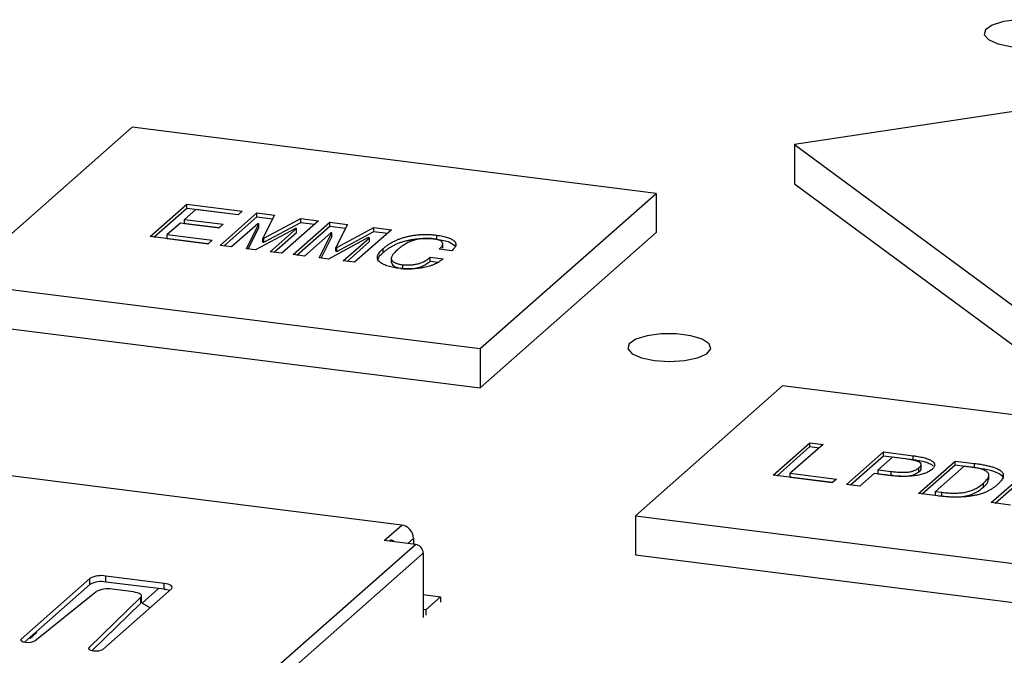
# Model space of a CAD drawing. Header units: millimetres. Extents: x 1603 to 1900, y 1655 to 2075.
# Tile 4 of 52: x 1673 to 1696, y 1709 to 1724. Entities that reach past the tile are written whole.
import ezdxf

# ---------------------------------------------------------------- set-up
doc = ezdxf.new("R2010")
doc.units = ezdxf.units.MM

msp = doc.modelspace()

# ---------------------------------------------------------------- linework, layer by layer
at = {"color": 7, "linetype": 'Continuous', "lineweight": 25}
for p, q in [((1708.665, 1723.603), (1691.349, 1720.997)), ((1675.441, 1721.411), (1671.214, 1717.683)), ((1688.027, 1719.825), (1675.441, 1721.411)), ((1691.349, 1720.997), (1698.999, 1715.347)), ((1691.349, 1720.997), (1691.349, 1720.054)), ((1691.349, 1720.054), (1698.999, 1714.405)), ((1683.8, 1716.097), (1688.027, 1719.825)), ((1688.027, 1719.825), (1688.027, 1718.883)), ((1675.876, 1718.787), (1676.76, 1719.567)), ((1675.969, 1718.776), (1676.76, 1719.473)), ((1676.76, 1719.567), (1678.086, 1719.4)), ((1676.76, 1719.473), (1676.76, 1719.567)), ((1676.76, 1719.473), (1677.993, 1719.317)), ((1676.976, 1719.441), (1676.702, 1719.199)), ((1677.988, 1719.313), (1676.976, 1719.441)), ((1677.558, 1718.575), (1678.442, 1719.355)), ((1677.651, 1718.564), (1678.442, 1719.261)), ((1678.086, 1719.4), (1677.988, 1719.313)), ((1678.442, 1719.355), (1678.866, 1719.301)), ((1678.442, 1719.261), (1678.442, 1719.355)), ((1678.442, 1719.261), (1678.82, 1719.213)), ((1678.866, 1719.301), (1678.582, 1718.748)), ((1676.604, 1719.112), (1676.288, 1718.834)), ((1677.534, 1718.995), (1676.604, 1719.112)), ((1676.702, 1719.199), (1677.632, 1719.082)), ((1676.702, 1719.105), (1676.702, 1719.199)), ((1676.702, 1719.105), (1677.538, 1718.999)), ((1677.632, 1719.082), (1677.534, 1718.995)), ((1678.462, 1719.097), (1677.831, 1718.541)), ((1678.187, 1718.496), (1678.489, 1719.094)), ((1678.232, 1718.49), (1678.489, 1718.999)), ((1678.489, 1719.094), (1678.462, 1719.097)), ((1678.489, 1718.999), (1678.489, 1719.094)), ((1678.61, 1718.745), (1679.495, 1719.222)), ((1678.61, 1718.651), (1679.495, 1719.128)), ((1679.919, 1719.169), (1679.035, 1718.389)), ((1679.308, 1718.355), (1680.192, 1719.134)), ((1679.402, 1718.343), (1680.192, 1719.04)), ((1679.495, 1719.222), (1679.919, 1719.169)), ((1679.495, 1719.128), (1679.495, 1719.222)), ((1679.495, 1719.128), (1679.825, 1719.086)), ((1680.192, 1719.134), (1680.616, 1719.081)), ((1680.192, 1719.04), (1680.192, 1719.134)), ((1680.192, 1719.04), (1680.571, 1718.992)), ((1680.616, 1719.081), (1680.333, 1718.528)), ((1680.36, 1718.524), (1681.245, 1719.002)), ((1681.245, 1719.002), (1681.669, 1718.948)), ((1681.245, 1718.907), (1681.245, 1719.002)), ((1677.271, 1718.612), (1675.876, 1718.787)), ((1676.288, 1718.834), (1677.369, 1718.698)), ((1676.288, 1718.74), (1676.288, 1718.834)), ((1679.364, 1718.983), (1678.406, 1718.469)), ((1678.761, 1718.424), (1679.392, 1718.98)), ((1678.855, 1718.412), (1679.392, 1718.886)), ((1679.392, 1718.98), (1679.364, 1718.983)), ((1679.392, 1718.886), (1679.392, 1718.98)), ((1680.212, 1718.877), (1679.582, 1718.32)), ((1679.937, 1718.276), (1680.24, 1718.873)), ((1679.982, 1718.27), (1680.24, 1718.779)), ((1681.115, 1718.763), (1680.156, 1718.248)), ((1680.24, 1718.873), (1680.212, 1718.877)), ((1680.24, 1718.779), (1680.24, 1718.873)), ((1680.36, 1718.43), (1681.245, 1718.907)), ((1681.669, 1718.948), (1680.785, 1718.169)), ((1681.142, 1718.759), (1681.115, 1718.763)), ((1681.245, 1718.907), (1681.576, 1718.866)), ((1682.76, 1718.727), (1682.76, 1718.821)), ((1683.8, 1715.155), (1688.027, 1718.883)), ((1676.288, 1718.74), (1677.275, 1718.616)), ((1677.369, 1718.698), (1677.271, 1718.612)), ((1677.831, 1718.541), (1677.558, 1718.575)), ((1678.582, 1718.748), (1678.61, 1718.745)), ((1678.582, 1718.654), (1678.582, 1718.748)), ((1678.582, 1718.654), (1678.61, 1718.651)), ((1678.61, 1718.651), (1678.61, 1718.745)), ((1680.333, 1718.528), (1680.36, 1718.524)), ((1680.333, 1718.434), (1680.333, 1718.528)), ((1680.36, 1718.43), (1680.36, 1718.524)), ((1680.512, 1718.203), (1681.142, 1718.759)), ((1680.605, 1718.191), (1681.142, 1718.665)), ((1681.142, 1718.665), (1681.142, 1718.759)), ((1682.902, 1718.508), (1682.902, 1718.626)), ((1678.406, 1718.469), (1678.187, 1718.496)), ((1679.035, 1718.389), (1678.761, 1718.424)), ((1679.582, 1718.32), (1679.308, 1718.355)), ((1680.333, 1718.434), (1680.36, 1718.43)), ((1681.472, 1718.405), (1681.472, 1718.499)), ((1682.6, 1718.294), (1682.915, 1718.255)), ((1682.6, 1718.2), (1682.6, 1718.294)), ((1683.118, 1718.448), (1682.817, 1718.486)), ((1680.156, 1718.248), (1679.937, 1718.276)), ((1680.785, 1718.169), (1680.512, 1718.203)), ((1681.667, 1718.273), (1681.667, 1718.156)), ((1681.94, 1718.018), (1681.94, 1718.112)), ((1682.6, 1718.2), (1682.793, 1718.176)), ((1671.214, 1717.683), (1683.8, 1716.097)), ((1671.214, 1716.74), (1683.8, 1715.155)), ((1683.8, 1716.097), (1683.8, 1715.155)), ((1691.063, 1715.202), (1687.528, 1712.084)), ((1705.094, 1713.435), (1691.063, 1715.202)), ((1690.835, 1713.058), (1691.719, 1713.837)), ((1692.033, 1713.798), (1691.248, 1713.105)), ((1691.719, 1713.837), (1692.033, 1713.798)), ((1691.719, 1713.743), (1691.719, 1713.837)), ((1690.929, 1713.046), (1691.719, 1713.743)), ((1691.719, 1713.743), (1691.94, 1713.715)), ((1692.599, 1712.835), (1693.483, 1713.615)), ((1693.483, 1713.615), (1694.194, 1713.525)), ((1693.483, 1713.521), (1693.483, 1713.615)), ((1681.916, 1711.859), (1669.287, 1713.45)), ((1692.693, 1712.824), (1693.483, 1713.521)), ((1693.699, 1713.489), (1693.358, 1713.188)), ((1693.483, 1713.521), (1694.194, 1713.431)), ((1694.014, 1713.449), (1693.699, 1713.489)), ((1694.194, 1713.431), (1694.194, 1713.525)), ((1694.322, 1712.618), (1695.206, 1713.398)), ((1694.388, 1713.212), (1694.388, 1713.33)), ((1695.206, 1713.398), (1695.671, 1713.339)), ((1695.206, 1713.304), (1695.206, 1713.398)), ((1695.671, 1713.245), (1695.671, 1713.339)), ((1691.248, 1713.105), (1692.356, 1712.965)), ((1691.248, 1713.01), (1691.248, 1713.105)), ((1693.26, 1713.101), (1692.914, 1712.796)), ((1693.657, 1713.051), (1693.26, 1713.101)), ((1693.358, 1713.188), (1693.673, 1713.148)), ((1693.358, 1713.094), (1693.358, 1713.188)), ((1693.358, 1713.094), (1693.673, 1713.054)), ((1693.673, 1713.054), (1693.673, 1713.148)), ((1694.336, 1713.142), (1694.336, 1713.237)), ((1694.416, 1712.607), (1695.206, 1713.304)), ((1695.423, 1713.272), (1694.735, 1712.665)), ((1695.206, 1713.304), (1695.671, 1713.245)), ((1695.573, 1713.253), (1695.423, 1713.272)), ((1696.073, 1712.398), (1696.957, 1713.177)), ((1692.257, 1712.878), (1690.835, 1713.058)), ((1691.248, 1713.01), (1692.262, 1712.883)), ((1692.356, 1712.965), (1692.257, 1712.878)), ((1695.883, 1712.77), (1695.883, 1712.865)), ((1696.015, 1712.954), (1696.015, 1713.072)), ((1696.166, 1712.386), (1696.957, 1713.083)), ((1692.914, 1712.796), (1692.599, 1712.835)), ((1694.787, 1712.56), (1694.322, 1712.618)), ((1694.735, 1712.665), (1694.886, 1712.646)), ((1694.735, 1712.571), (1694.735, 1712.665)), ((1694.886, 1712.552), (1694.886, 1712.646)), ((1696.538, 1712.339), (1696.073, 1712.398)), ((1687.528, 1712.084), (1701.559, 1710.317)), ((1687.528, 1712.084), (1687.528, 1711.142)), ((1681.498, 1711.491), (1681.916, 1711.859)), ((1682.247, 1711.397), (1681.498, 1711.491)), ((1682.196, 1711.541), (1682.196, 1711.403)), ((1677.537, 1707.244), (1682.247, 1711.397)), ((1682.434, 1711.185), (1677.724, 1707.032)), ((1682.434, 1711.185), (1682.434, 1709.639)), ((1687.528, 1711.142), (1701.559, 1709.374)), ((1674.43, 1710.576), (1672.781, 1709.122)), ((1674.43, 1710.434), (1674.43, 1710.576)), ((1676.211, 1710.458), (1674.816, 1710.634)), ((1674.816, 1710.492), (1674.816, 1710.634)), ((1676.211, 1710.317), (1674.816, 1710.492)), ((1674.43, 1710.434), (1672.861, 1709.05)), ((1673.107, 1709.081), (1674.579, 1710.262)), ((1676.386, 1710.329), (1674.738, 1708.875)), ((1675.474, 1710.253), (1674.962, 1710.317)), ((1676.08, 1710.333), (1675.686, 1709.986)), ((1676.211, 1710.317), (1676.211, 1710.458)), ((1674.411, 1708.916), (1675.652, 1710.127)), ((1675.652, 1709.985), (1675.652, 1710.127)), ((1675.668, 1710.018), (1675.668, 1710.159)), ((1682.434, 1710.191), (1682.851, 1710.139)), ((1682.851, 1710.139), (1682.497, 1709.827)), ((1682.851, 1710.139), (1682.851, 1710.007)), ((1674.484, 1708.846), (1675.652, 1709.985)), ((1675.686, 1709.986), (1675.873, 1709.877)), ((1682.497, 1709.827), (1682.434, 1709.835)), ((1682.497, 1709.827), (1682.497, 1709.695)), ((1672.984, 1709.128), (1673.156, 1709.28)), ((1674.411, 1708.875), (1674.411, 1708.916))]:
    msp.add_line(p, q, dxfattribs=at)
at = {"color": 8, "linetype": 'Continuous', "lineweight": 25}
for p, q in [((1682.196, 1711.541), (1682.06, 1711.421)), ((1672.781, 1709.081), (1672.781, 1709.122))]:
    msp.add_line(p, q, dxfattribs=at)
at = {"color": 7, "linetype": 'Continuous', "lineweight": 25, "flags": 128}
for points in [[(1696.545, 1723.355), (1696.906, 1723.333), (1697.267, 1723.357), (1697.578, 1723.422), (1697.797, 1723.521), (1697.895, 1723.639), (1697.858, 1723.761), (1697.691, 1723.87), (1697.418, 1723.952), (1697.074, 1723.995), (1696.706, 1723.994), (1696.365, 1723.949), (1696.095, 1723.865), (1695.934, 1723.755), (1695.903, 1723.633), (1696.007, 1723.516), (1696.231, 1723.419), (1696.545, 1723.355)], [(1687.989, 1715.809), (1688.35, 1715.788), (1688.711, 1715.811), (1689.022, 1715.877), (1689.241, 1715.975), (1689.339, 1716.093), (1689.302, 1716.215), (1689.135, 1716.324), (1688.862, 1716.406), (1688.518, 1716.449), (1688.15, 1716.448), (1687.809, 1716.403), (1687.539, 1716.32), (1687.378, 1716.21), (1687.347, 1716.088), (1687.451, 1715.97), (1687.675, 1715.873), (1687.989, 1715.809)], [(1675.652, 1710.127), (1675.665, 1710.146), (1675.668, 1710.165), (1675.659, 1710.184), (1675.64, 1710.202), (1675.61, 1710.218), (1675.572, 1710.233), (1675.526, 1710.244), (1675.474, 1710.253)], [(1676.386, 1710.329), (1676.401, 1710.348), (1676.405, 1710.368), (1676.398, 1710.387), (1676.379, 1710.406), (1676.35, 1710.423), (1676.311, 1710.437), (1676.264, 1710.449), (1676.211, 1710.458)], [(1675.652, 1709.985), (1675.665, 1710.004), (1675.668, 1710.018)], [(1672.781, 1709.122), (1672.77, 1709.099), (1672.785, 1709.077), (1672.825, 1709.059), (1672.883, 1709.047), (1672.95, 1709.043), (1673.016, 1709.048), (1673.071, 1709.061), (1673.107, 1709.081)], [(1674.411, 1708.916), (1674.4, 1708.894), (1674.416, 1708.872), (1674.455, 1708.853), (1674.513, 1708.841), (1674.58, 1708.838), (1674.646, 1708.843), (1674.702, 1708.856), (1674.738, 1708.875)]]:
    msp.add_lwpolyline(points, dxfattribs=at)
at = {"color": 7, "linetype": 'Continuous', "lineweight": 25}
for centre, radius, start, end in [((1681.869, 1711.535), 0.328, 1.0587, 81.7605), ((1682.215, 1711.181), 0.218, 1.0587, 81.7605), ((1674.706, 1710.054), 0.591, 79.2261, 117.8883), ((1674.706, 1709.912), 0.591, 79.2261, 117.8883), ((1674.852, 1709.721), 0.607, 79.5926, 116.8031), ((1676.158, 1709.816), 0.503, 69.1231, 83.9324)]:
    msp.add_arc(centre, radius, start, end, dxfattribs=at)
for points, knots in [([(1681.472, 1718.499), (1681.492, 1718.516), (1681.532, 1718.55), (1681.597, 1718.597), (1681.666, 1718.64), (1681.737, 1718.678), (1681.813, 1718.713), (1681.89, 1718.743), (1681.972, 1718.768), (1682.057, 1718.79), (1682.144, 1718.807), (1682.231, 1718.821), (1682.319, 1718.83), (1682.406, 1718.837), (1682.495, 1718.839), (1682.584, 1718.837), (1682.673, 1718.831), (1682.731, 1718.825), (1682.76, 1718.821)], [0, 0, 0, 0, 0.092205, 0.178611, 0.259467, 0.334725, 0.405172, 0.471102, 0.533277, 0.591841, 0.647832, 0.700703, 0.751535, 0.800933, 0.849838, 0.89856, 0.948567, 1, 1, 1, 1]), ([(1682.76, 1718.821), (1682.784, 1718.818), (1682.832, 1718.811), (1682.899, 1718.799), (1682.959, 1718.784), (1683.015, 1718.768), (1683.064, 1718.75), (1683.107, 1718.729), (1683.144, 1718.707), (1683.175, 1718.683), (1683.199, 1718.658), (1683.214, 1718.631), (1683.22, 1718.603), (1683.217, 1718.574), (1683.206, 1718.544), (1683.185, 1718.513), (1683.156, 1718.48), (1683.131, 1718.459), (1683.118, 1718.448)], [0, 0, 0, 0, 0.059122, 0.116375, 0.172385, 0.227298, 0.282496, 0.338522, 0.395465, 0.4548, 0.515166, 0.576426, 0.639288, 0.70433, 0.772588, 0.844239, 0.919769, 1, 1, 1, 1]), ([(1681.472, 1718.405), (1681.492, 1718.422), (1681.532, 1718.455), (1681.597, 1718.502), (1681.666, 1718.545), (1681.737, 1718.584), (1681.813, 1718.618), (1681.89, 1718.649), (1681.972, 1718.674), (1682.057, 1718.696), (1682.144, 1718.713), (1682.231, 1718.727), (1682.319, 1718.736), (1682.406, 1718.742), (1682.495, 1718.744), (1682.584, 1718.742), (1682.673, 1718.737), (1682.731, 1718.73), (1682.76, 1718.727)], [0, 0, 0, 0, 0.092205, 0.178611, 0.259467, 0.334725, 0.405172, 0.471102, 0.533277, 0.591841, 0.647832, 0.700703, 0.751535, 0.800933, 0.849838, 0.89856, 0.948567, 1, 1, 1, 1]), ([(1682.662, 1718.735), (1682.644, 1718.737), (1682.608, 1718.741), (1682.553, 1718.743), (1682.498, 1718.744), (1682.443, 1718.741), (1682.388, 1718.736), (1682.334, 1718.728), (1682.279, 1718.717), (1682.225, 1718.703), (1682.171, 1718.686), (1682.118, 1718.666), (1682.065, 1718.642), (1682.013, 1718.614), (1681.962, 1718.583), (1681.91, 1718.547), (1681.859, 1718.508), (1681.827, 1718.481), (1681.811, 1718.467)], [0, 0, 0, 0, 0.043892, 0.086511, 0.128347, 0.170523, 0.214318, 0.260033, 0.308106, 0.360057, 0.416389, 0.478289, 0.547099, 0.622845, 0.705838, 0.795901, 0.894045, 1, 1, 1, 1]), ([(1682.817, 1718.486), (1682.826, 1718.494), (1682.843, 1718.51), (1682.865, 1718.533), (1682.881, 1718.555), (1682.894, 1718.576), (1682.9, 1718.596), (1682.903, 1718.614), (1682.9, 1718.632), (1682.893, 1718.648), (1682.881, 1718.663), (1682.864, 1718.677), (1682.842, 1718.69), (1682.816, 1718.701), (1682.784, 1718.712), (1682.748, 1718.72), (1682.707, 1718.728), (1682.677, 1718.733), (1682.662, 1718.735)], [0, 0, 0, 0, 0.090441, 0.174773, 0.254451, 0.328365, 0.397051, 0.461785, 0.522226, 0.579008, 0.633024, 0.68456, 0.734971, 0.785158, 0.835783, 0.888052, 0.942145, 1, 1, 1, 1]), ([(1682.76, 1718.727), (1682.873, 1718.707), (1683.095, 1718.667), (1683.168, 1718.588), (1683.203, 1718.548)], [0, 0, 0, 0, 0.509731, 1, 1, 1, 1]), ([(1681.842, 1718.025), (1681.815, 1718.029), (1681.762, 1718.036), (1681.689, 1718.05), (1681.622, 1718.067), (1681.561, 1718.086), (1681.506, 1718.107), (1681.458, 1718.13), (1681.416, 1718.157), (1681.379, 1718.185), (1681.352, 1718.216), (1681.336, 1718.249), (1681.33, 1718.285), (1681.337, 1718.323), (1681.354, 1718.364), (1681.383, 1718.407), (1681.421, 1718.453), (1681.455, 1718.483), (1681.472, 1718.499)], [0, 0, 0, 0, 0.052182, 0.102997, 0.153018, 0.203295, 0.2536, 0.305613, 0.359049, 0.414918, 0.473394, 0.534337, 0.599069, 0.668523, 0.742472, 0.822342, 0.908195, 1, 1, 1, 1]), ([(1681.35, 1718.189), (1681.349, 1718.217), (1681.345, 1718.291), (1681.423, 1718.361), (1681.472, 1718.405)], [0, 0, 0, 0, 0.379532, 1, 1, 1, 1]), ([(1681.811, 1718.467), (1681.796, 1718.454), (1681.768, 1718.428), (1681.733, 1718.391), (1681.705, 1718.356), (1681.684, 1718.324), (1681.672, 1718.294), (1681.666, 1718.267), (1681.668, 1718.243), (1681.678, 1718.221), (1681.694, 1718.201), (1681.715, 1718.183), (1681.741, 1718.166), (1681.771, 1718.152), (1681.806, 1718.139), (1681.846, 1718.128), (1681.891, 1718.119), (1681.923, 1718.114), (1681.94, 1718.112)], [0, 0, 0, 0, 0.105998, 0.203979, 0.293662, 0.376167, 0.450887, 0.519084, 0.580402, 0.635963, 0.68751, 0.735617, 0.781505, 0.825475, 0.868619, 0.911731, 0.955079, 1, 1, 1, 1]), ([(1681.94, 1718.112), (1681.952, 1718.11), (1681.977, 1718.107), (1682.017, 1718.105), (1682.057, 1718.105), (1682.098, 1718.105), (1682.139, 1718.108), (1682.182, 1718.112), (1682.224, 1718.118), (1682.269, 1718.125), (1682.314, 1718.135), (1682.357, 1718.148), (1682.4, 1718.165), (1682.441, 1718.184), (1682.483, 1718.207), (1682.523, 1718.233), (1682.563, 1718.263), (1682.587, 1718.284), (1682.6, 1718.294)], [0, 0, 0, 0, 0.041308, 0.082751, 0.124209, 0.166949, 0.210555, 0.256209, 0.304593, 0.355757, 0.410799, 0.471698, 0.539283, 0.614659, 0.697439, 0.789599, 0.890364, 1, 1, 1, 1]), ([(1681.675, 1718.168), (1681.681, 1718.139), (1681.692, 1718.092), (1681.805, 1718.04), (1681.895, 1718.025), (1681.94, 1718.018)], [0, 0, 0, 0, 0.4657917, 0.7329686, 1, 1, 1, 1]), ([(1682.915, 1718.255), (1682.897, 1718.241), (1682.863, 1718.215), (1682.807, 1718.177), (1682.749, 1718.144), (1682.688, 1718.115), (1682.625, 1718.089), (1682.558, 1718.067), (1682.49, 1718.05), (1682.418, 1718.036), (1682.346, 1718.026), (1682.274, 1718.017), (1682.201, 1718.012), (1682.129, 1718.009), (1682.057, 1718.01), (1681.984, 1718.012), (1681.912, 1718.017), (1681.865, 1718.023), (1681.842, 1718.025)], [0, 0, 0, 0, 0.0934214, 0.1803887, 0.2608631, 0.3352473, 0.4044079, 0.4689595, 0.5293351, 0.5862591, 0.6410154, 0.6939273, 0.7452614, 0.7954332, 0.8458729, 0.8962603, 0.947433, 1, 1, 1, 1]), ([(1681.94, 1718.018), (1681.952, 1718.016), (1681.977, 1718.013), (1682.017, 1718.011), (1682.057, 1718.01), (1682.098, 1718.011), (1682.139, 1718.014), (1682.182, 1718.018), (1682.224, 1718.024), (1682.269, 1718.031), (1682.314, 1718.041), (1682.357, 1718.054), (1682.4, 1718.07), (1682.441, 1718.09), (1682.483, 1718.113), (1682.523, 1718.139), (1682.563, 1718.168), (1682.587, 1718.189), (1682.6, 1718.2)], [0, 0, 0, 0, 0.041308, 0.082751, 0.124209, 0.166949, 0.210555, 0.256209, 0.304593, 0.355757, 0.410799, 0.471698, 0.539283, 0.614659, 0.697439, 0.789599, 0.890364, 1, 1, 1, 1]), ([(1694.336, 1713.237), (1694.343, 1713.244), (1694.357, 1713.257), (1694.374, 1713.277), (1694.384, 1713.295), (1694.388, 1713.313), (1694.388, 1713.329), (1694.38, 1713.344), (1694.367, 1713.358), (1694.348, 1713.371), (1694.323, 1713.382), (1694.294, 1713.394), (1694.259, 1713.404), (1694.22, 1713.414), (1694.175, 1713.424), (1694.126, 1713.433), (1694.072, 1713.441), (1694.034, 1713.446), (1694.014, 1713.449)], [0, 0, 0, 0, 0.080202, 0.154193, 0.222451, 0.285562, 0.344016, 0.398338, 0.450352, 0.500635, 0.551788, 0.605153, 0.660701, 0.720689, 0.783958, 0.851147, 0.923074, 1, 1, 1, 1]), ([(1694.194, 1713.525), (1694.222, 1713.522), (1694.275, 1713.514), (1694.35, 1713.501), (1694.419, 1713.487), (1694.481, 1713.472), (1694.535, 1713.454), (1694.582, 1713.436), (1694.624, 1713.416), (1694.656, 1713.394), (1694.683, 1713.372), (1694.701, 1713.349), (1694.712, 1713.325), (1694.715, 1713.301), (1694.71, 1713.276), (1694.698, 1713.25), (1694.678, 1713.223), (1694.66, 1713.206), (1694.65, 1713.197)], [0, 0, 0, 0, 0.072234, 0.140917, 0.206004, 0.268948, 0.329691, 0.388603, 0.447091, 0.505686, 0.564282, 0.62205, 0.680194, 0.739724, 0.800984, 0.864345, 0.930405, 1, 1, 1, 1]), ([(1694.194, 1713.431), (1694.222, 1713.427), (1694.275, 1713.42), (1694.35, 1713.407), (1694.419, 1713.393), (1694.481, 1713.377), (1694.535, 1713.36), (1694.582, 1713.341), (1694.624, 1713.322), (1694.655, 1713.301), (1694.673, 1713.286), (1694.68, 1713.279)], [0, 0, 0, 0, 0.0722341, 0.1409169, 0.2060036, 0.2689476, 0.3296909, 0.3886029, 0.4470909, 0.5056863, 0.56, 0.56, 0.56, 0.56]), ([(1695.671, 1713.339), (1695.712, 1713.334), (1695.791, 1713.324), (1695.9, 1713.305), (1695.998, 1713.284), (1696.084, 1713.262), (1696.16, 1713.238), (1696.223, 1713.212), (1696.275, 1713.184), (1696.315, 1713.154), (1696.344, 1713.122), (1696.36, 1713.087), (1696.364, 1713.05), (1696.358, 1713.01), (1696.338, 1712.967), (1696.307, 1712.921), (1696.266, 1712.873), (1696.23, 1712.84), (1696.211, 1712.823)], [0, 0, 0, 0, 0.069234, 0.133997, 0.194671, 0.252104, 0.30692, 0.359589, 0.411002, 0.462155, 0.514596, 0.569923, 0.628981, 0.692282, 0.760761, 0.83472, 0.914197, 1, 1, 1, 1]), ([(1694.65, 1713.197), (1694.64, 1713.188), (1694.619, 1713.171), (1694.581, 1713.147), (1694.539, 1713.125), (1694.493, 1713.105), (1694.442, 1713.087), (1694.386, 1713.072), (1694.327, 1713.058), (1694.263, 1713.048), (1694.196, 1713.039), (1694.125, 1713.033), (1694.053, 1713.029), (1693.978, 1713.029), (1693.901, 1713.03), (1693.821, 1713.035), (1693.739, 1713.041), (1693.685, 1713.048), (1693.657, 1713.051)], [0, 0, 0, 0, 0.069599, 0.135663, 0.199028, 0.259871, 0.319809, 0.377956, 0.435728, 0.494327, 0.552926, 0.611417, 0.670333, 0.730909, 0.793984, 0.859075, 0.927762, 1, 1, 1, 1]), ([(1693.673, 1713.148), (1693.693, 1713.146), (1693.732, 1713.141), (1693.789, 1713.136), (1693.844, 1713.132), (1693.896, 1713.129), (1693.946, 1713.128), (1693.992, 1713.128), (1694.036, 1713.13), (1694.078, 1713.133), (1694.118, 1713.138), (1694.155, 1713.146), (1694.191, 1713.156), (1694.224, 1713.168), (1694.255, 1713.182), (1694.284, 1713.198), (1694.312, 1713.216), (1694.327, 1713.23), (1694.336, 1713.237)], [0, 0, 0, 0, 0.076926, 0.148853, 0.216042, 0.279311, 0.339299, 0.394847, 0.448212, 0.499365, 0.549648, 0.601662, 0.655984, 0.714438, 0.777549, 0.845807, 0.919798, 1, 1, 1, 1]), ([(1693.673, 1713.054), (1693.693, 1713.051), (1693.732, 1713.047), (1693.789, 1713.041), (1693.844, 1713.037), (1693.896, 1713.034), (1693.946, 1713.033), (1693.992, 1713.034), (1694.036, 1713.036), (1694.078, 1713.039), (1694.118, 1713.044), (1694.155, 1713.052), (1694.191, 1713.061), (1694.224, 1713.073), (1694.255, 1713.087), (1694.284, 1713.104), (1694.312, 1713.122), (1694.327, 1713.135), (1694.336, 1713.142)], [0, 0, 0, 0, 0.076926, 0.148853, 0.216042, 0.279311, 0.339299, 0.394847, 0.448212, 0.499365, 0.549648, 0.601662, 0.655984, 0.714438, 0.777549, 0.845807, 0.919798, 1, 1, 1, 1]), ([(1694.336, 1713.142), (1694.372, 1713.168), (1694.411, 1713.195), (1694.384, 1713.221), (1694.382, 1713.223)], [0, 0, 0, 0, 0.928138, 1, 1, 1, 1]), ([(1695.883, 1712.865), (1695.898, 1712.878), (1695.927, 1712.904), (1695.962, 1712.943), (1695.988, 1712.979), (1696.006, 1713.012), (1696.014, 1713.043), (1696.016, 1713.072), (1696.007, 1713.098), (1695.99, 1713.122), (1695.964, 1713.144), (1695.931, 1713.164), (1695.89, 1713.183), (1695.841, 1713.2), (1695.785, 1713.215), (1695.722, 1713.23), (1695.651, 1713.242), (1695.599, 1713.249), (1695.573, 1713.253)], [0, 0, 0, 0, 0.093914, 0.180963, 0.261418, 0.335078, 0.402468, 0.463871, 0.520561, 0.57319, 0.623323, 0.672716, 0.722739, 0.773303, 0.825886, 0.880545, 0.938533, 1, 1, 1, 1]), ([(1695.671, 1713.245), (1695.78, 1713.229), (1695.997, 1713.198), (1696.255, 1713.115), (1696.369, 1713.026), (1696.352, 1712.973), (1696.348, 1712.96)], [0, 0, 0, 0, 0.300214, 0.599283, 0.897476, 1, 1, 1, 1]), ([(1694.886, 1712.646), (1694.912, 1712.643), (1694.964, 1712.637), (1695.042, 1712.631), (1695.118, 1712.627), (1695.19, 1712.626), (1695.261, 1712.628), (1695.328, 1712.633), (1695.392, 1712.64), (1695.454, 1712.65), (1695.514, 1712.664), (1695.572, 1712.681), (1695.628, 1712.702), (1695.683, 1712.727), (1695.735, 1712.756), (1695.787, 1712.789), (1695.837, 1712.825), (1695.867, 1712.851), (1695.883, 1712.865)], [0, 0, 0, 0, 0.06193, 0.120307, 0.175289, 0.228141, 0.278744, 0.328507, 0.377513, 0.427154, 0.478887, 0.535303, 0.596432, 0.663951, 0.737392, 0.817672, 0.905378, 1, 1, 1, 1]), ([(1695.883, 1712.77), (1695.924, 1712.807), (1695.995, 1712.87), (1696.001, 1712.937), (1696.003, 1712.966)], [0, 0, 0, 0, 0.573221, 1, 1, 1, 1]), ([(1696.211, 1712.823), (1696.192, 1712.806), (1696.153, 1712.774), (1696.087, 1712.729), (1696.018, 1712.688), (1695.944, 1712.653), (1695.867, 1712.622), (1695.785, 1712.595), (1695.698, 1712.574), (1695.607, 1712.558), (1695.513, 1712.546), (1695.417, 1712.537), (1695.318, 1712.532), (1695.217, 1712.53), (1695.113, 1712.532), (1695.006, 1712.538), (1694.896, 1712.547), (1694.824, 1712.555), (1694.787, 1712.56)], [0, 0, 0, 0, 0.086845, 0.167599, 0.242589, 0.312023, 0.376671, 0.437189, 0.494288, 0.549243, 0.602701, 0.655962, 0.709406, 0.76339, 0.819129, 0.876701, 0.936952, 1, 1, 1, 1]), ([(1695.245, 1712.535), (1695.294, 1712.537), (1695.4, 1712.543), (1695.588, 1712.584), (1695.752, 1712.665), (1695.839, 1712.735), (1695.883, 1712.77)], [0, 0, 0, 0, 0.1462, 0.316799, 0.657776, 1, 1, 1, 1]), ([(1681.737, 1711.461), (1681.729, 1711.468), (1681.713, 1711.482), (1681.684, 1711.492), (1681.658, 1711.496), (1681.639, 1711.492), (1681.628, 1711.484), (1681.628, 1711.477), (1681.628, 1711.474)], [0, 0, 0, 0, 0.1759368, 0.3625874, 0.5499274, 0.7212775, 0.8861493, 1, 1, 1, 1])]:
    msp.add_open_spline(points, degree=3, knots=knots, dxfattribs=at)

doc.saveas('drawing.dxf')
